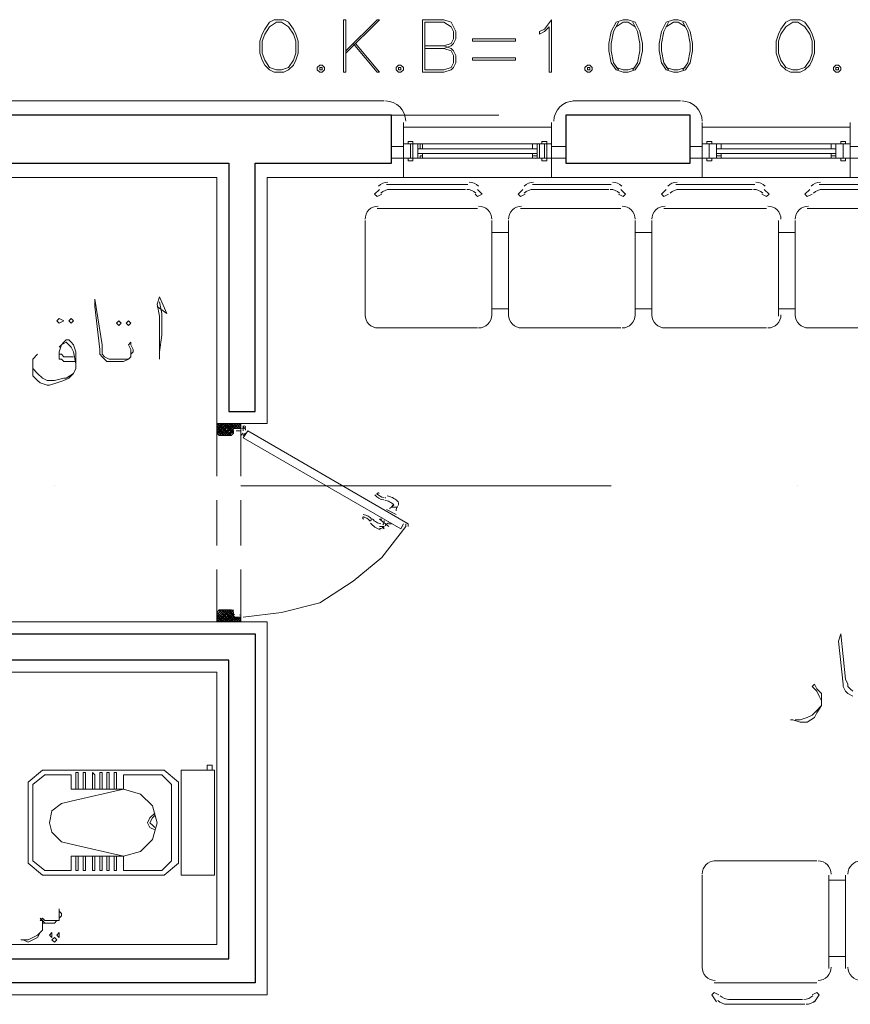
# Model space of a CAD drawing. Header units: metres. Extents: x -35.1 to 33.7, y -25.5 to 18.2.
# Tile 12 of 36: x -10.7 to -7.4, y -11.4 to -7.4. Entities that reach past the tile are written whole.
import ezdxf

# ---------------------------------------------------------------- set-up
doc = ezdxf.new("R2010")
doc.units = ezdxf.units.M
doc.header["$MEASUREMENT"] = 0
for name, color, linetype in [('PDF_ax', 7, 'Continuous'), ('PDF_door', 7, 'Continuous'), ('PDF_furn', 7, 'Continuous'), ('PDF_khatchin', 7, 'Continuous'), ('PDF_Layer5', 7, 'Continuous'), ('PDF_textt', 7, 'Continuous'), ('PDF_wall', 7, 'Continuous'), ('PDF_WIN', 7, 'Continuous'), ('PDF_win11', 7, 'Continuous')]:
    doc.layers.add(name, color=color, linetype=linetype)

msp = doc.modelspace()

# ---------------------------------------------------------------- hatches: boundary and pattern name
at = {"layer": 'PDF_door', "transparency": 33554559}
msp.add_hatch(color=256, dxfattribs=at).paths.add_polyline_path([(-9.7875, -9.085), (-9.7971, -9.0754), (-9.7971, -9.085)])

# ---------------------------------------------------------------- linework, layer by layer
at = {"layer": 'PDF_ax', "lineweight": 9}
for points in [[(-10.269, -7.8233), (-8.7666, -7.8233)], [(-8.0153, -7.8233), (-8.0153, -7.8233)], [(-10.558, -9.3161), (-10.558, -9.3161)], [(-9.8067, -9.3161), (-8.3139, -9.3161)], [(-7.5627, -9.3161), (-7.5627, -9.3161)]]:
    msp.add_lwpolyline(points, dxfattribs=at)
at = {"layer": 'PDF_door', "lineweight": 0}
for points in [[(-9.9031, -9.1042), (-9.8934, -9.1139), (-9.9031, -9.0946), (-9.8838, -9.1139), (-9.8356, -9.0657), (-9.8742, -9.1139), (-9.826, -9.0657), (-9.8067, -9.085), (-9.8164, -9.085)], [(-9.9031, -9.0946), (-9.8742, -9.0657), (-9.9031, -9.085), (-9.8838, -9.0657), (-9.8356, -9.1042), (-9.8742, -9.0657), (-9.8356, -9.0946), (-9.8645, -9.0657), (-9.9031, -9.1042), (-9.8549, -9.0657), (-9.8934, -9.1139), (-9.8453, -9.0657), (-9.826, -9.085), (-9.8549, -9.0657), (-9.8356, -9.085)], [(-9.8356, -9.1042), (-9.8453, -9.1139), (-9.8934, -9.0657), (-9.8549, -9.1139), (-9.9031, -9.0657), (-9.8934, -9.0657), (-9.9031, -9.0754)], [(-9.8356, -9.0946), (-9.8549, -9.1139), (-9.8356, -9.085), (-9.8164, -9.0657), (-9.8645, -9.1139), (-9.9031, -9.0754), (-9.8742, -9.1139), (-9.9031, -9.085)], [(-9.8356, -9.0657), (-9.8164, -9.085), (-9.8356, -9.0657)], [(-9.8067, -9.085), (-9.8067, -9.085)], [(-9.8067, -9.085), (-9.8067, -9.085)], [(-9.7971, -9.085), (-9.7971, -9.0754), (-9.7971, -9.085)], [(-9.7971, -9.0754), (-9.7971, -9.0754)], [(-9.7971, -9.085), (-9.7971, -9.0946)], [(-9.8067, -9.0946), (-9.826, -9.0946), (-9.8067, -9.0946)], [(-9.8067, -9.1139), (-9.7971, -9.1042)], [(-9.7971, -9.0946), (-9.7971, -9.0946)], [(-9.7875, -9.1042), (-9.7971, -9.1139)], [(-9.9031, -9.8266), (-9.8934, -9.817), (-9.9031, -9.8266)], [(-9.8356, -9.817), (-9.8838, -9.8651), (-9.9031, -9.8459), (-9.8742, -9.8651), (-9.9031, -9.8362), (-9.8838, -9.817), (-9.8356, -9.8651), (-9.8742, -9.817), (-9.826, -9.8651), (-9.8067, -9.8459), (-9.8164, -9.8459)], [(-9.9031, -9.8459), (-9.8742, -9.817), (-9.9031, -9.8459)], [(-9.8356, -9.8459), (-9.8549, -9.8651), (-9.826, -9.8459), (-9.8453, -9.8651), (-9.8934, -9.817), (-9.8549, -9.8651), (-9.9031, -9.8266), (-9.8645, -9.8651), (-9.8356, -9.8362), (-9.8742, -9.8651), (-9.8356, -9.8266), (-9.8453, -9.817), (-9.8934, -9.8651), (-9.8549, -9.817), (-9.9031, -9.8651), (-9.8934, -9.8651), (-9.9031, -9.8555), (-9.8645, -9.817), (-9.8164, -9.8651), (-9.8549, -9.817), (-9.8356, -9.8362)], [(-9.8356, -9.8651), (-9.8164, -9.8459), (-9.8356, -9.8651)]]:
    msp.add_lwpolyline(points, dxfattribs=at)
at = {"layer": 'PDF_door', "lineweight": 18}
for points in [[(-9.8067, -9.085), (-9.8067, -9.0657), (-9.9031, -9.0657), (-9.9031, -9.1042)], [(-9.8356, -9.085), (-9.8164, -9.085)], [(-9.8934, -9.1139), (-9.8453, -9.1139)], [(-9.8356, -9.1042), (-9.8356, -9.0946)], [(-9.1326, -9.4799), (-9.1326, -9.4702), (-9.7778, -9.0946), (-9.7971, -9.1235), (-9.1614, -9.4895), (-9.1518, -9.4702)], [(-9.1422, -9.4702), (-9.1422, -9.4799), (-9.2385, -9.6051), (-9.3541, -9.7014), (-9.4889, -9.7881), (-9.643, -9.8266), (-9.7971, -9.8459)], [(-9.1518, -9.4799), (-9.1518, -9.4799)], [(-9.8067, -9.8459), (-9.8067, -9.8651), (-9.9031, -9.8651), (-9.9031, -9.8266)], [(-9.8934, -9.817), (-9.8453, -9.817)], [(-9.8356, -9.8266), (-9.8356, -9.8362)], [(-9.8356, -9.8459), (-9.8164, -9.8459)]]:
    msp.add_lwpolyline(points, dxfattribs=at)
at = {"layer": 'PDF_door', "lineweight": 0}
for points in [[(-9.8067, -9.0754), (-9.826, -9.085), (-9.8067, -9.0657), (-9.8164, -9.0657)], [(-9.8067, -9.8651), (-9.826, -9.8459), (-9.8067, -9.8555), (-9.8164, -9.8651)]]:
    msp.add_lwpolyline(points, close=True, dxfattribs=at)
msp.add_lwpolyline([(-9.7923, -9.0754, 0.41418), (-9.7971, -9.0802, -0.41418), (-9.8019, -9.085, 0.41418), (-9.7971, -9.0802)], format="xyb", dxfattribs=at)
msp.add_lwpolyline([(-9.7881, -9.0922, 0.413858), (-9.7899, -9.0856, -0.413858)], format="xyb", close=True, dxfattribs=at)
at = {"layer": 'PDF_door', "lineweight": 5}
for points in [[(-9.173, -9.3956, 0.361338), (-9.1761, -9.3774, 0.130829), (-9.2167, -9.3563)], [(-9.2269, -9.3744, -0.09904), (-9.2072, -9.381, -0.092376), (-9.1903, -9.3932), (-9.2, -9.4028), (-9.1807, -9.4028), (-9.2, -9.4028)], [(-9.2758, -9.4494, 0.099053), (-9.2602, -9.4631, 0.092396), (-9.2419, -9.4696)], [(-9.2481, -9.4887, 0.361469), (-9.2289, -9.4799), (-9.2385, -9.4799)]]:
    msp.add_lwpolyline(points, format="xyb", dxfattribs=at)
for points in [[(-9.2, -9.3932), (-9.2, -9.3932)], [(-9.2192, -9.4124), (-9.1807, -9.4317)], [(-9.2096, -9.4799), (-9.2481, -9.451), (-9.2385, -9.451)], [(-9.2481, -9.4799), (-9.2385, -9.4799), (-9.2289, -9.4895)], [(-9.2096, -9.4702), (-9.2, -9.4702)]]:
    msp.add_lwpolyline(points, dxfattribs=at)
at = {"layer": 'PDF_door', "lineweight": 18}
msp.add_circle((-9.7923, -9.0802), 0.00482, dxfattribs=at)
at = {"layer": 'PDF_door', "lineweight": 0}
msp.add_circle((-9.7923, -9.0802), 0.00482, dxfattribs=at)
at = {"layer": 'PDF_door', "lineweight": 18}
for centre, start, end in [((-9.8308, -9.0898), 90.0033, 179.9967), ((-9.8116, -9.0802), 270.0033, 359.9967), ((-9.8886, -9.0994), 180.0033, 269.9967), ((-9.8404, -9.0994), 270.0033, 359.9967), ((-9.8886, -9.8218), 90.0033, 179.9967), ((-9.8404, -9.8218), 0.0033, 89.9967), ((-9.8308, -9.8314), 180.0033, 269.9967), ((-9.8116, -9.841), 0.0033, 89.9967)]:
    msp.add_arc(centre, 0.00482, start, end, dxfattribs=at)
at = {"layer": 'PDF_door', "lineweight": 0}
msp.add_arc((-9.7923, -9.0801), 0.00485, 218.8609, 239.9487, dxfattribs=at)
at = {"layer": 'PDF_door', "lineweight": 5}
for centre, radius, start, end in [((-9.2241, -9.3209), 0.053, 217.3828, 262.6154), ((-9.2241, -9.321), 0.0433, 217.37, 262.6278), ((-9.2529, -9.3498), 0.00481, 37.3569, 217.4016), ((-9.2335, -9.426), 0.0617, 79.274, 82.6552), ((-9.224, -9.3787), 0.0337, 300.0594, 331.8795), ((-9.147, -9.4173), 0.0337, 148.1397, 179.9393), ((-9.3107, -9.4462), 0.00481, 82.612, 262.6311), ((-9.3204, -9.4847), 0.0433, 37.3699, 82.6277), ((-9.3204, -9.4847), 0.053, 37.3828, 82.6154), ((-9.2144, -9.4076), 0.0915, 220.7137, 250.515), ((-9.2323, -9.4161), 0.0644, 217.4327, 220.6724), ((-9.2626, -9.4558), 0.0337, 328.1268, 359.9523), ((-9.1952, -9.4943), 0.0337, 120.0631, 151.8651)]:
    msp.add_arc(centre, radius, start, end, dxfattribs=at)
at = {"layer": 'PDF_furn', "lineweight": 18}
for points in [[(-9.2481, -8.1219), (-9.2674, -8.1411), (-9.2578, -8.1508), (-9.2385, -8.1411)], [(-9.2192, -8.1026), (-8.8918, -8.1026)], [(-9.2096, -8.1219), (-8.9014, -8.1219)], [(-8.8533, -8.1219), (-8.834, -8.1411), (-8.8533, -8.1508), (-8.8629, -8.1411)], [(-8.6703, -8.1219), (-8.6895, -8.1411), (-8.6799, -8.1508), (-8.6606, -8.1411)], [(-8.6317, -8.1026), (-8.3139, -8.1026)], [(-8.6317, -8.1219), (-8.3235, -8.1219)], [(-8.2754, -8.1219), (-8.2561, -8.1411), (-8.2657, -8.1508), (-8.285, -8.1411)], [(-8.0924, -8.1219), (-8.1116, -8.1411), (-8.102, -8.1508), (-8.0828, -8.1411)], [(-8.0539, -8.1026), (-7.736, -8.1026)], [(-8.0442, -8.1219), (-7.7457, -8.1219)], [(-7.6975, -8.1219), (-7.6782, -8.1411), (-7.6879, -8.1508), (-7.7071, -8.1411)], [(-7.5145, -8.1219), (-7.5338, -8.1411), (-7.5241, -8.1508), (-7.5049, -8.1411)], [(-7.1582, -8.1026), (-7.476, -8.1026)], [(-7.1678, -8.1219), (-7.4664, -8.1219)], [(-8.8533, -8.1989), (-9.0555, -8.1989), (-9.2578, -8.1989)], [(-8.2754, -8.1989), (-8.4776, -8.1989), (-8.6799, -8.1989)], [(-7.6879, -8.1989), (-7.8901, -8.1989), (-8.102, -8.1989)], [(-7.5241, -8.1989), (-7.3123, -8.1989), (-7.11, -8.1989)], [(-9.3059, -8.6323), (-9.3059, -8.2471)], [(-8.7955, -8.6323), (-8.7955, -8.2471)], [(-8.728, -8.6323), (-8.728, -8.2471)], [(-8.2176, -8.6323), (-8.2176, -8.2471)], [(-8.1502, -8.6323), (-8.1502, -8.2471)], [(-7.6397, -8.6323), (-7.6397, -8.2471)], [(-7.5723, -8.6323), (-7.5723, -8.2471)], [(-8.728, -8.2952), (-8.7955, -8.2952), (-8.728, -8.2952)], [(-8.728, -8.2952), (-8.7955, -8.2952), (-8.728, -8.2952)], [(-8.728, -8.2952), (-8.7955, -8.2952), (-8.728, -8.2952)], [(-8.1502, -8.2952), (-8.2176, -8.2952), (-8.1502, -8.2952)], [(-8.1502, -8.2952), (-8.2176, -8.2952), (-8.1502, -8.2952)], [(-8.1502, -8.2952), (-8.2176, -8.2952), (-8.1502, -8.2952)], [(-7.6397, -8.2952), (-7.5723, -8.2952), (-7.6397, -8.2952)], [(-7.6397, -8.2952), (-7.5723, -8.2952), (-7.6397, -8.2952)], [(-7.6397, -8.2952), (-7.5723, -8.2952), (-7.6397, -8.2952)], [(-8.728, -8.6034), (-8.7955, -8.6034), (-8.728, -8.6034)], [(-8.728, -8.6034), (-8.7955, -8.6034), (-8.728, -8.6034)], [(-8.728, -8.6034), (-8.7955, -8.6034), (-8.728, -8.6034)], [(-8.1502, -8.6034), (-8.2176, -8.6034), (-8.1502, -8.6034)], [(-8.1502, -8.6034), (-8.2176, -8.6034), (-8.1502, -8.6034)], [(-8.1502, -8.6034), (-8.2176, -8.6034), (-8.1502, -8.6034)], [(-7.6397, -8.6034), (-7.5723, -8.6034), (-7.6397, -8.6034)], [(-7.6397, -8.6034), (-7.5723, -8.6034), (-7.6397, -8.6034)], [(-7.6397, -8.6034), (-7.5723, -8.6034), (-7.6397, -8.6034)], [(-9.2578, -8.6805), (-9.0555, -8.6805), (-8.8533, -8.6805)], [(-8.6799, -8.6805), (-8.4776, -8.6805), (-8.2754, -8.6805)], [(-8.102, -8.6805), (-7.8901, -8.6805), (-7.6879, -8.6805)], [(-7.11, -8.6805), (-7.3123, -8.6805), (-7.5241, -8.6805)], [(-10.4713, -10.5393), (-10.4713, -10.4815), (-10.4713, -10.4719), (-10.4617, -10.4719), (-10.4617, -10.4815), (-10.4617, -10.5393)], [(-10.4424, -10.5393), (-10.4424, -10.4815), (-10.4424, -10.4719), (-10.4328, -10.4719), (-10.4328, -10.4815), (-10.4328, -10.5393)], [(-10.4039, -10.5393), (-10.4039, -10.4815), (-10.4039, -10.4719), (-10.3942, -10.4815), (-10.3942, -10.5393)], [(-10.375, -10.5393), (-10.375, -10.4815), (-10.375, -10.4719), (-10.3653, -10.4719), (-10.3653, -10.4815), (-10.3653, -10.5393)], [(-10.3461, -10.5393), (-10.3461, -10.4815), (-10.3461, -10.4719), (-10.3365, -10.4719), (-10.3365, -10.4815), (-10.3365, -10.5393)], [(-10.3076, -10.5393), (-10.3076, -10.4815), (-10.3076, -10.4719), (-10.3172, -10.4719), (-10.3172, -10.4815), (-10.3172, -10.5393)], [(-9.9223, -10.4622), (-9.9127, -10.4622), (-9.9127, -10.4719), (-9.9127, -10.8764), (-9.9127, -10.886), (-9.9223, -10.886), (-10.0379, -10.886), (-10.0475, -10.886), (-10.0475, -10.8764), (-10.0475, -10.4719), (-10.0475, -10.4622), (-10.0379, -10.4622), (-9.9223, -10.4622), (-9.9223, -10.443), (-9.9416, -10.443), (-9.9416, -10.4622)], [(-10.1535, -10.6356), (-10.1727, -10.6549), (-10.1824, -10.6741), (-10.1727, -10.6934), (-10.1535, -10.703)], [(-10.1535, -10.6452), (-10.1631, -10.6549), (-10.1727, -10.6741), (-10.1631, -10.6838), (-10.1535, -10.6934)], [(-10.4617, -10.809), (-10.4617, -10.8668), (-10.4713, -10.8668), (-10.4713, -10.809)], [(-10.4328, -10.809), (-10.4328, -10.8668), (-10.4424, -10.8668), (-10.4424, -10.809)], [(-10.3942, -10.809), (-10.3942, -10.8668), (-10.4039, -10.8668), (-10.4039, -10.809)], [(-10.3653, -10.809), (-10.3653, -10.8668), (-10.375, -10.8668), (-10.375, -10.809)], [(-10.3365, -10.809), (-10.3365, -10.8668), (-10.3461, -10.8668), (-10.3461, -10.809)], [(-10.3172, -10.809), (-10.3172, -10.8668), (-10.3076, -10.8668), (-10.3076, -10.809)], [(-7.8998, -10.8282), (-7.6879, -10.8282), (-7.4856, -10.8282)], [(-7.9479, -10.886), (-7.9479, -11.2616)], [(-7.4375, -10.886), (-7.4375, -11.2616)], [(-7.37, -10.9053), (-7.4375, -10.9053), (-7.37, -10.9053)], [(-7.37, -10.9053), (-7.4375, -10.9053), (-7.37, -10.9053)], [(-7.37, -10.9053), (-7.4375, -10.9053), (-7.37, -10.9053)], [(-7.37, -10.886), (-7.37, -11.2616)], [(-7.37, -11.2135), (-7.4375, -11.2135), (-7.37, -11.2135)], [(-7.37, -11.2135), (-7.4375, -11.2135), (-7.37, -11.2135)], [(-7.37, -11.2135), (-7.4375, -11.2135), (-7.37, -11.2135)], [(-7.4856, -11.3194), (-7.6879, -11.3194), (-7.8998, -11.3194)], [(-7.8901, -11.3965), (-7.9094, -11.3676), (-7.8998, -11.3579), (-7.8805, -11.3676)], [(-7.842, -11.3868), (-7.5434, -11.3868)], [(-7.4953, -11.3965), (-7.476, -11.3676), (-7.4856, -11.3579), (-7.5049, -11.3676)], [(-7.8516, -11.4061), (-7.5338, -11.4061)]]:
    msp.add_lwpolyline(points, dxfattribs=at)
for points in [[(-10.6061, -10.886), (-10.1149, -10.886), (-10.0572, -10.8379), (-10.0572, -10.5104), (-10.1149, -10.4622), (-10.6061, -10.4622), (-10.6639, -10.5104), (-10.6639, -10.8379)], [(-10.6447, -10.8282), (-10.5965, -10.8668), (-10.4906, -10.8668), (-10.4906, -10.809), (-10.2787, -10.809), (-10.2787, -10.8668), (-10.1246, -10.8668), (-10.086, -10.8282), (-10.086, -10.52), (-10.1246, -10.4815), (-10.2787, -10.4815), (-10.2787, -10.5393), (-10.4906, -10.5875), (-10.5291, -10.5971), (-10.5676, -10.626), (-10.5772, -10.6741), (-10.5676, -10.7127), (-10.5291, -10.7512), (-10.4906, -10.7608), (-10.2787, -10.809), (-10.2113, -10.7897), (-10.1631, -10.7416), (-10.1438, -10.6741), (-10.1631, -10.6067), (-10.2113, -10.5586), (-10.2787, -10.5393), (-10.4906, -10.5393), (-10.4906, -10.4815), (-10.5965, -10.4815), (-10.6447, -10.52)]]:
    msp.add_lwpolyline(points, close=True, dxfattribs=at)
for centre, start, end in [((-9.2144, -8.1459), 89.9981, 134.9993), ((-8.887, -8.1459), 45.0007, 90.0019), ((-8.6269, -8.1459), 89.9981, 134.9993), ((-8.3091, -8.1459), 45.0007, 90.0019), ((-8.049, -8.1459), 89.9981, 134.9993), ((-7.7312, -8.1459), 45.0007, 90.0019), ((-7.4712, -8.1459), 89.9981, 134.9993), ((-9.2048, -8.1748), 89.9981, 134.9993), ((-8.8966, -8.1748), 45.0007, 90.0019), ((-8.6269, -8.1748), 89.9981, 134.9993), ((-8.3187, -8.1748), 45.0007, 90.0019), ((-8.0394, -8.1748), 89.9981, 134.9993), ((-7.7408, -8.1748), 45.0007, 90.0019), ((-7.4615, -8.1748), 89.9981, 134.9993), ((-9.2529, -8.2423), 89.9995, 180.0005), ((-8.8484, -8.2423), 359.9995, 90.0005), ((-8.6751, -8.2423), 89.9995, 180.0005), ((-8.2706, -8.2423), 359.9995, 90.0005), ((-8.0972, -8.2423), 89.9995, 180.0005), ((-7.6831, -8.2423), 359.9995, 90.0005), ((-7.5193, -8.2423), 89.9995, 180.0005), ((-9.2529, -8.6275), 179.9995, 270.0005), ((-8.8484, -8.6275), 270.0052, 359.9999), ((-8.6751, -8.6275), 179.9995, 270.0005), ((-8.2706, -8.6275), 270.0052, 359.9999), ((-8.0972, -8.6275), 179.9995, 270.0005), ((-7.6831, -8.6275), 270.0052, 359.9999), ((-7.5193, -8.6275), 179.9995, 270.0005), ((-7.8949, -10.8812), 90.0055, 180), ((-7.4808, -10.8812), 359.9999, 90.0001), ((-7.3074, -10.8812), 90.0055, 180), ((-7.8949, -11.2568), 179.9999, 270.0001), ((-7.4808, -11.2568), 269.9999, 0.0001), ((-7.3074, -11.2568), 179.9999, 270.0001), ((-7.8372, -11.3339), 225.0001, 270), ((-7.5386, -11.3339), 270, 314.9999), ((-7.8468, -11.3531), 225.0001, 270), ((-7.529, -11.3531), 270, 314.9999)]:
    msp.add_arc(centre, 0.053, start, end, dxfattribs=at)
at = {"layer": 'PDF_khatchin', "lineweight": 18}
for points in [[(-9.9031, -9.2776), (-9.9031, -9.0657)], [(-9.8067, -9.2776), (-9.8067, -9.0657)], [(-9.9031, -9.5569), (-9.9031, -9.3739)], [(-9.8067, -9.5569), (-9.8067, -9.3739)], [(-9.9031, -9.8651), (-9.9031, -9.6532)], [(-9.8067, -9.8651), (-9.8067, -9.6532)]]:
    msp.add_lwpolyline(points, dxfattribs=at)
at = {"layer": 'PDF_Layer5', "lineweight": 13}
for points in [[(-9.2289, -7.7655), (-11.4729, -7.7655)], [(-8.468, -7.7655), (-8.0346, -7.7655)], [(-9.1518, -8.0737), (-9.1518, -7.8522)], [(-8.5547, -8.0737), (-8.5547, -7.8522)], [(-7.9479, -8.0737), (-7.9479, -7.8522)], [(-7.3508, -7.8522), (-7.3508, -8.0737), (-6.1469, -8.0737), (-6.1469, -7.8522)], [(-9.1518, -7.8715), (-8.5547, -7.8715)], [(-7.9479, -7.8715), (-7.3508, -7.8715)], [(-11.5981, -8.0737), (-11.5981, -9.8651), (-9.7008, -9.8651), (-9.7008, -11.3676), (-11.8004, -11.3676), (-11.8004, -11.1653), (-9.9031, -11.1653), (-9.9031, -10.0674), (-11.5981, -10.0674), (-11.5981, -10.3659), (-11.8004, -10.3659), (-11.8004, -10.0674), (-11.8967, -10.0674), (-11.8967, -9.8651), (-11.8004, -9.8651), (-11.8004, -9.4702), (-11.8967, -9.4702), (-11.8967, -9.1717), (-11.8004, -9.1717), (-11.8004, -8.0737), (-11.8678, -8.0737)], [(-11.5981, -9.268), (-11.5981, -8.0737), (-9.9031, -8.0737), (-9.9031, -9.0657), (-9.7008, -9.0657), (-9.7008, -8.0737), (-8.5547, -8.0737), (-7.3508, -8.0737)]]:
    msp.add_lwpolyline(points, dxfattribs=at)
for centre, start, end in [((-9.2241, -7.8474), 0.0055, 90), ((-8.4632, -7.8474), 90, 180), ((-8.0298, -7.8474), 0.0055, 90)]:
    msp.add_arc(centre, 0.0819, start, end, dxfattribs=at)
at = {"layer": 'PDF_textt', "lineweight": 20}
for points in [[(-9.6719, -7.4381), (-9.6912, -7.4477), (-9.7104, -7.4766), (-9.7201, -7.4958), (-9.7297, -7.5247), (-9.7297, -7.5729), (-9.7201, -7.6018), (-9.7104, -7.621), (-9.6912, -7.6403), (-9.6719, -7.6499), (-9.6334, -7.6499), (-9.6141, -7.6403), (-9.5949, -7.621), (-9.5852, -7.6018), (-9.5756, -7.5729), (-9.5756, -7.5247), (-9.5852, -7.4958), (-9.5949, -7.4766), (-9.6141, -7.4477), (-9.6334, -7.4381)], [(-9.6623, -7.4477), (-9.6912, -7.4669), (-9.7104, -7.4958), (-9.7201, -7.5247), (-9.7201, -7.5729), (-9.7104, -7.6018), (-9.6912, -7.6307), (-9.6623, -7.6403), (-9.643, -7.6403), (-9.6141, -7.6307), (-9.5949, -7.6018), (-9.5852, -7.5729), (-9.5852, -7.5247), (-9.5949, -7.4958), (-9.6141, -7.4669), (-9.643, -7.4477)], [(-9.383, -7.6499), (-9.383, -7.4381), (-9.3926, -7.4381), (-9.3926, -7.6499)], [(-8.5547, -7.6499), (-8.5643, -7.6499), (-8.5643, -7.4669), (-8.5836, -7.4862), (-8.6028, -7.4958), (-8.6028, -7.4862), (-8.5836, -7.4766), (-8.5547, -7.4381)], [(-8.2657, -7.4381), (-8.2946, -7.4477), (-8.3139, -7.4862), (-8.3235, -7.5344), (-8.3235, -7.5633), (-8.3139, -7.6114), (-8.2946, -7.6403), (-8.2657, -7.6499), (-8.2465, -7.6499), (-8.2176, -7.6403), (-8.1983, -7.6114), (-8.1887, -7.5633), (-8.1887, -7.5344), (-8.1983, -7.4862), (-8.2176, -7.4477), (-8.2465, -7.4381)], [(-8.0635, -7.4381), (-8.0924, -7.4477), (-8.1116, -7.4862), (-8.1213, -7.5344), (-8.1213, -7.5633), (-8.1116, -7.6114), (-8.0924, -7.6403), (-8.0635, -7.6499), (-8.0442, -7.6499), (-8.0153, -7.6403), (-7.9961, -7.6114), (-7.9864, -7.5633), (-7.9864, -7.5344), (-7.9961, -7.4862), (-8.0153, -7.4477), (-8.0442, -7.4381)], [(-7.5916, -7.4381), (-7.6108, -7.4477), (-7.6301, -7.4766), (-7.6397, -7.4958), (-7.6494, -7.5247), (-7.6494, -7.5729), (-7.6397, -7.6018), (-7.6301, -7.621), (-7.6108, -7.6403), (-7.5916, -7.6499), (-7.553, -7.6499), (-7.5338, -7.6403), (-7.5145, -7.621), (-7.5049, -7.6018), (-7.4953, -7.5729), (-7.4953, -7.5247), (-7.5049, -7.4958), (-7.5145, -7.4766), (-7.5338, -7.4477), (-7.553, -7.4381)], [(-7.5819, -7.4477), (-7.6108, -7.4669), (-7.6301, -7.4958), (-7.6397, -7.5247), (-7.6397, -7.5729), (-7.6301, -7.6018), (-7.6108, -7.6307), (-7.5819, -7.6403), (-7.5627, -7.6403), (-7.5338, -7.6307), (-7.5145, -7.6018), (-7.5049, -7.5729), (-7.5049, -7.5247), (-7.5145, -7.4958), (-7.5338, -7.4669), (-7.5627, -7.4477)], [(-8.6992, -7.5247), (-8.8725, -7.5247), (-8.8725, -7.5151), (-8.6992, -7.5151)], [(-8.6992, -7.6018), (-8.8725, -7.6018), (-8.8725, -7.5922), (-8.6992, -7.5922)], [(-9.4889, -7.621), (-9.4985, -7.6307), (-9.4985, -7.6403), (-9.4889, -7.6499), (-9.4793, -7.6499), (-9.4696, -7.6403), (-9.4696, -7.6307), (-9.4793, -7.621)], [(-9.4889, -7.6307), (-9.4889, -7.6403), (-9.4793, -7.6403), (-9.4793, -7.6307)], [(-9.1711, -7.621), (-9.1807, -7.6307), (-9.1807, -7.6403), (-9.1711, -7.6499), (-9.1614, -7.6499), (-9.1518, -7.6403), (-9.1518, -7.6307), (-9.1614, -7.621)], [(-9.1711, -7.6307), (-9.1711, -7.6403), (-9.1614, -7.6403), (-9.1614, -7.6307)], [(-8.4102, -7.621), (-8.4198, -7.6307), (-8.4198, -7.6403), (-8.4102, -7.6499), (-8.4006, -7.6499), (-8.391, -7.6403), (-8.391, -7.6307), (-8.4006, -7.621)], [(-8.4102, -7.6307), (-8.4102, -7.6403), (-8.4006, -7.6403), (-8.4006, -7.6307)], [(-7.4086, -7.621), (-7.4182, -7.6307), (-7.4182, -7.6403), (-7.4086, -7.6499), (-7.3989, -7.6499), (-7.3893, -7.6403), (-7.3893, -7.6307), (-7.3989, -7.621)], [(-7.4086, -7.6307), (-7.4086, -7.6403), (-7.3989, -7.6403), (-7.3989, -7.6307)], [(-10.5387, -8.6612), (-10.5194, -8.6516), (-10.5387, -8.642), (-10.5483, -8.6516)], [(-10.4906, -8.6612), (-10.4809, -8.6516), (-10.4906, -8.642), (-10.5002, -8.6516)], [(-10.2979, -8.6516), (-10.2883, -8.6612), (-10.2979, -8.6708), (-10.3076, -8.6612)], [(-10.2594, -8.6516), (-10.2498, -8.6612), (-10.2594, -8.6708), (-10.269, -8.6612)], [(-10.5676, -11.1172), (-10.5676, -11.1268), (-10.5676, -11.1364), (-10.5772, -11.1268)], [(-10.558, -11.1364), (-10.5483, -11.1461), (-10.558, -11.1557), (-10.5676, -11.1461)], [(-10.5387, -11.1172), (-10.5387, -11.1268), (-10.5387, -11.1364), (-10.5483, -11.1268)]]:
    msp.add_lwpolyline(points, close=True, dxfattribs=at)
for points in [[(-9.383, -7.5729), (-9.2481, -7.4381), (-9.2578, -7.4381), (-9.383, -7.5633)], [(-8.9881, -7.5536), (-8.9592, -7.544), (-8.9496, -7.5344), (-8.9399, -7.5151), (-8.9399, -7.4862), (-8.9496, -7.4669), (-8.9592, -7.4477), (-8.9881, -7.4381), (-9.0748, -7.4381), (-9.0748, -7.6499), (-8.9881, -7.6499), (-8.9592, -7.6403), (-8.9496, -7.6307), (-8.9399, -7.6114), (-8.9399, -7.5825), (-8.9496, -7.5633), (-8.9592, -7.5536), (-8.9881, -7.544)], [(-9.0651, -7.544), (-8.9881, -7.544), (-8.9592, -7.5344), (-8.9496, -7.5151), (-8.9496, -7.4862), (-8.9592, -7.4669), (-8.9881, -7.4477), (-9.0651, -7.4477), (-9.0651, -7.6403), (-8.9881, -7.6403), (-8.9592, -7.6307), (-8.9496, -7.6114), (-8.9496, -7.5825), (-8.9592, -7.5633), (-8.9881, -7.5536), (-9.0651, -7.5536)], [(-8.285, -7.4477), (-8.3043, -7.4862), (-8.3139, -7.5344), (-8.3139, -7.5633), (-8.3043, -7.6114), (-8.285, -7.6403)], [(-8.2176, -7.4669), (-8.2465, -7.4477), (-8.2657, -7.4477), (-8.2946, -7.4669)], [(-8.2272, -7.6403), (-8.208, -7.6114), (-8.1983, -7.5633), (-8.1983, -7.5344), (-8.208, -7.4862), (-8.2272, -7.4477)], [(-8.0828, -7.4477), (-8.102, -7.4862), (-8.1116, -7.5344), (-8.1116, -7.5633), (-8.102, -7.6114), (-8.0828, -7.6403)], [(-8.0153, -7.4669), (-8.0442, -7.4477), (-8.0635, -7.4477), (-8.0924, -7.4669)], [(-8.025, -7.6403), (-8.0057, -7.6114), (-7.9961, -7.5633), (-7.9961, -7.5344), (-8.0057, -7.4862), (-8.025, -7.4477)], [(-9.3541, -7.5344), (-9.2578, -7.6499), (-9.2481, -7.6499), (-9.3444, -7.5344)], [(-8.2946, -7.6307), (-8.2657, -7.6403), (-8.2465, -7.6403), (-8.2176, -7.6307)], [(-8.0924, -7.6307), (-8.0635, -7.6403), (-8.0442, -7.6403), (-8.0153, -7.6307)], [(-10.2498, -8.7864), (-10.2498, -8.7768), (-10.2498, -8.7672), (-10.2594, -8.7479), (-10.2498, -8.7383), (-10.2498, -8.7479), (-10.2401, -8.7672), (-10.2401, -8.7768), (-10.2498, -8.7864), (-10.2498, -8.7961), (-10.2594, -8.8057), (-10.2787, -8.8153), (-10.2979, -8.8153), (-10.3268, -8.8153), (-10.3461, -8.8153), (-10.3557, -8.8057), (-10.3653, -8.7961), (-10.375, -8.7864), (-10.375, -8.7672), (-10.3942, -8.5938), (-10.3942, -8.5649), (-10.3653, -8.7479), (-10.3653, -8.7768), (-10.3653, -8.7864), (-10.3557, -8.7961), (-10.3365, -8.8057), (-10.3268, -8.8057), (-10.2883, -8.8057), (-10.2594, -8.8057), (-10.2498, -8.7961)], [(-10.1438, -8.5938), (-10.1053, -8.6227), (-10.1342, -8.5553), (-10.1438, -8.5842), (-10.1342, -8.6323), (-10.1342, -8.6901), (-10.1342, -8.7768), (-10.1342, -8.8057)], [(-10.1342, -8.7768), (-10.1246, -8.7094), (-10.1246, -8.6227), (-10.1342, -8.5745)], [(-10.4713, -8.8153), (-10.5194, -8.8153), (-10.5291, -8.8057), (-10.5387, -8.8057), (-10.5387, -8.7961), (-10.5387, -8.7768), (-10.5291, -8.7479), (-10.5194, -8.7383), (-10.5098, -8.7286), (-10.5002, -8.7286), (-10.4906, -8.7383), (-10.4809, -8.7479), (-10.4713, -8.7768), (-10.4713, -8.7961), (-10.4713, -8.8249), (-10.4713, -8.8442), (-10.4809, -8.8635), (-10.5002, -8.8827), (-10.5194, -8.8924), (-10.5483, -8.902), (-10.5772, -8.9116), (-10.5869, -8.9116), (-10.6158, -8.902), (-10.6254, -8.8924), (-10.6447, -8.8731), (-10.6447, -8.8442), (-10.6447, -8.8249), (-10.6447, -8.8057), (-10.6254, -8.7864)], [(-10.5387, -8.7575), (-10.5291, -8.7479), (-10.5098, -8.7383), (-10.5002, -8.7479), (-10.4906, -8.7575), (-10.4809, -8.7768), (-10.4713, -8.8249)], [(-10.4809, -8.7961), (-10.5194, -8.7961), (-10.5291, -8.7864), (-10.5387, -8.7864), (-10.5387, -8.7768)], [(-10.4809, -8.8635), (-10.5098, -8.8827), (-10.5194, -8.8827), (-10.558, -8.8924), (-10.5869, -8.8924), (-10.6061, -8.8827), (-10.6254, -8.8635), (-10.6447, -8.8442), (-10.6447, -8.8249)], [(-7.3412, -10.1637), (-7.3604, -10.154), (-7.37, -10.1444), (-7.3797, -10.1252), (-7.3797, -10.1155), (-7.3989, -9.9422), (-7.3893, -9.9133), (-7.37, -10.0963), (-7.3604, -10.1155), (-7.3604, -10.1252), (-7.3508, -10.1348), (-7.3412, -10.1444)], [(-7.4664, -10.1829), (-7.476, -10.1637), (-7.4856, -10.1444), (-7.5049, -10.1252), (-7.4953, -10.1155), (-7.4856, -10.1348), (-7.4664, -10.154), (-7.4664, -10.1733), (-7.4664, -10.1829), (-7.4664, -10.2022), (-7.4856, -10.2311), (-7.4953, -10.2504), (-7.5241, -10.2696), (-7.553, -10.2696), (-7.5819, -10.26), (-7.5916, -10.26)], [(-7.5723, -10.26), (-7.553, -10.26), (-7.5241, -10.2504), (-7.5049, -10.2407), (-7.4856, -10.2215), (-7.4664, -10.2022)], [(-10.5387, -11.0594), (-10.5387, -11.0498), (-10.5387, -11.0401), (-10.5387, -11.0305), (-10.5387, -11.0209), (-10.5387, -11.0305), (-10.5291, -11.0401), (-10.5291, -11.0498), (-10.5387, -11.0594), (-10.5387, -11.069), (-10.5483, -11.069), (-10.558, -11.0786), (-10.5676, -11.0786), (-10.5869, -11.0786), (-10.5965, -11.0786), (-10.6061, -11.0786), (-10.6061, -11.0883), (-10.6061, -11.1075), (-10.6158, -11.1172), (-10.6254, -11.1364), (-10.6447, -11.1461), (-10.6639, -11.1557), (-10.6832, -11.1461), (-10.6928, -11.1461)], [(-10.6061, -11.0883), (-10.6061, -11.0786), (-10.6061, -11.069), (-10.6158, -11.069), (-10.6061, -11.0594), (-10.5965, -11.069), (-10.5869, -11.069), (-10.5676, -11.069), (-10.5483, -11.069), (-10.5387, -11.069)], [(-10.5965, -11.0786), (-10.6061, -11.069), (-10.6158, -11.0594)], [(-10.6832, -11.1461), (-10.6639, -11.1461), (-10.6447, -11.1364), (-10.6254, -11.1268), (-10.6158, -11.1172), (-10.6061, -11.1075)]]:
    msp.add_lwpolyline(points, dxfattribs=at)
at = {"layer": 'PDF_wall', "lineweight": 30}
for points in [[(-9.8549, -9.0176), (-9.749, -9.0176), (-9.749, -8.0159), (-9.2, -8.0159), (-9.2, -7.8233), (-11.5981, -7.8233), (-11.5981, -8.0159), (-9.8549, -8.0159)], [(-8.4969, -7.8233), (-8.4969, -8.0159), (-7.9961, -8.0159), (-7.9961, -7.8233)], [(-11.7522, -11.2231), (-9.8549, -11.2231), (-9.8549, -10.0192), (-11.6463, -10.0192), (-11.6463, -10.3178), (-11.7522, -10.3178), (-11.7522, -10.0192), (-11.8486, -10.0192), (-11.8486, -9.9133), (-11.7522, -9.9133), (-11.7522, -9.4221), (-11.6463, -9.4221), (-11.6463, -9.9133), (-9.749, -9.9133), (-9.749, -11.3194), (-11.7522, -11.3194)]]:
    msp.add_lwpolyline(points, close=True, dxfattribs=at)
at = {"layer": 'PDF_WIN', "lineweight": 18}
for points in [[(-9.1133, -7.9292), (-9.1133, -7.9389), (-9.1326, -7.9389), (-9.1326, -7.9292)], [(-8.5932, -7.9292), (-8.5932, -7.9389), (-8.5739, -7.9389), (-8.5739, -7.9292)], [(-7.9094, -7.9292), (-7.9094, -7.9389), (-7.9287, -7.9389), (-7.9287, -7.9292)], [(-7.3893, -7.9292), (-7.3893, -7.9389), (-7.37, -7.9389), (-7.37, -7.9292)], [(-9.2, -7.9485), (-9.2, -7.9967), (-9.1518, -7.9967), (-9.1518, -7.9485)], [(-9.1229, -7.9967), (-9.1229, -7.9389), (-9.1518, -7.9389), (-9.1518, -7.9967)], [(-9.1518, -7.9389), (-9.1518, -7.9967), (-9.1229, -7.9967), (-9.1229, -7.9389)], [(-9.0748, -7.9581), (-9.094, -7.9581), (-9.094, -7.9389), (-9.094, -7.9967), (-9.1229, -7.9967), (-9.1229, -7.9389), (-9.094, -7.9389), (-9.0748, -7.9389)], [(-9.1133, -7.9389), (-9.094, -7.9389), (-9.094, -7.9967), (-9.1133, -7.9967)], [(-9.0748, -7.9389), (-9.0748, -7.9581), (-9.0844, -7.9581), (-9.0844, -7.9389)], [(-8.6125, -7.9389), (-8.6317, -7.9389), (-8.6317, -7.9581), (-8.6125, -7.9581)], [(-8.6317, -7.9581), (-8.6317, -7.9389), (-8.6125, -7.9389), (-8.6125, -7.9581)], [(-8.6125, -7.9389), (-8.6125, -7.9967), (-8.5836, -7.9967), (-8.5836, -7.9389)], [(-8.5836, -7.9967), (-8.5836, -7.9389), (-8.6028, -7.9389), (-8.6028, -7.9967)], [(-8.5739, -7.9389), (-8.5547, -7.9389), (-8.5547, -7.9967), (-8.5739, -7.9967)], [(-8.5547, -7.9485), (-8.5547, -7.9967), (-8.4969, -7.9967), (-8.4969, -7.9485)], [(-7.9961, -7.9485), (-7.9961, -7.9967), (-7.9479, -7.9967), (-7.9479, -7.9485)], [(-7.919, -7.9967), (-7.9479, -7.9967), (-7.9479, -7.9389), (-7.919, -7.9389), (-7.8901, -7.9389), (-7.8901, -7.9967), (-7.919, -7.9967), (-7.919, -7.9389)], [(-7.9479, -7.9389), (-7.9479, -7.9967), (-7.919, -7.9967), (-7.919, -7.9389)], [(-7.8709, -7.9581), (-7.8901, -7.9581), (-7.8901, -7.9389), (-7.8901, -7.9967), (-7.919, -7.9967), (-7.919, -7.9389), (-7.8901, -7.9389), (-7.8709, -7.9389)], [(-7.8709, -7.9389), (-7.8709, -7.9581), (-7.8901, -7.9581), (-7.8901, -7.9389)], [(-7.4086, -7.9389), (-7.4278, -7.9389), (-7.4278, -7.9581), (-7.4086, -7.9581)], [(-7.4278, -7.9581), (-7.4278, -7.9389), (-7.4086, -7.9389), (-7.4086, -7.9581)], [(-7.3797, -7.9967), (-7.4086, -7.9967), (-7.4086, -7.9389), (-7.3797, -7.9389), (-7.3508, -7.9389), (-7.3508, -7.9967), (-7.3797, -7.9967), (-7.3797, -7.9389)], [(-7.4086, -7.9389), (-7.4086, -7.9967), (-7.3797, -7.9967), (-7.3797, -7.9389)], [(-7.3508, -7.9389), (-7.3508, -7.9967), (-7.3797, -7.9967), (-7.3797, -7.9389)], [(-7.3508, -7.9485), (-7.3508, -7.9967), (-7.3026, -7.9967), (-7.3026, -7.9485)], [(-9.1133, -7.9967), (-9.1133, -8.0063), (-9.1326, -8.0063), (-9.1326, -7.9967)], [(-9.0748, -7.9774), (-9.0748, -7.9967), (-9.094, -7.9967), (-9.094, -7.9774)], [(-9.0748, -7.9967), (-9.0748, -7.987), (-9.0844, -7.987), (-9.0844, -7.9967)], [(-8.6317, -7.9774), (-8.6317, -7.9967), (-8.6125, -7.9967), (-8.6125, -7.9774)], [(-8.6125, -7.9967), (-8.6317, -7.9967), (-8.6317, -7.987), (-8.6125, -7.987)], [(-7.9094, -7.9967), (-7.9094, -8.0063), (-7.9287, -8.0063), (-7.9287, -7.9967)], [(-7.8709, -7.9774), (-7.8709, -7.9967), (-7.8901, -7.9967), (-7.8901, -7.9774)], [(-7.8709, -7.9967), (-7.8709, -7.987), (-7.8901, -7.987), (-7.8901, -7.9967)], [(-7.4278, -7.9774), (-7.4278, -7.9967), (-7.4086, -7.9967), (-7.4086, -7.9774)], [(-7.4086, -7.9967), (-7.4278, -7.9967), (-7.4278, -7.987), (-7.4086, -7.987)], [(-7.3893, -7.9967), (-7.3893, -8.0063), (-7.37, -8.0063), (-7.37, -7.9967), (-7.3797, -7.9967)]]:
    msp.add_lwpolyline(points, close=True, dxfattribs=at)
for points in [[(-8.6317, -7.9389), (-9.0748, -7.9389)], [(-8.6317, -7.9581), (-9.0748, -7.9581)], [(-8.5836, -7.9967), (-8.5547, -7.9967), (-8.5547, -7.9389), (-8.5836, -7.9389), (-8.5836, -7.9967), (-8.5932, -7.9967), (-8.5932, -8.0063), (-8.5739, -8.0063), (-8.5739, -7.9967)], [(-7.4278, -7.9389), (-7.8709, -7.9389)], [(-7.4278, -7.9581), (-7.8709, -7.9581)], [(-8.6317, -7.9774), (-9.0748, -7.9774)], [(-8.6317, -7.9967), (-9.0748, -7.9967)], [(-7.4278, -7.9774), (-7.8709, -7.9774)], [(-7.4278, -7.9967), (-7.8709, -7.9967)]]:
    msp.add_lwpolyline(points, dxfattribs=at)
at = {"layer": 'PDF_win11', "lineweight": 13}
msp.add_lwpolyline([(-8.5065, -7.9967), (-8.4969, -7.9967)], dxfattribs=at)

doc.saveas('drawing.dxf')
